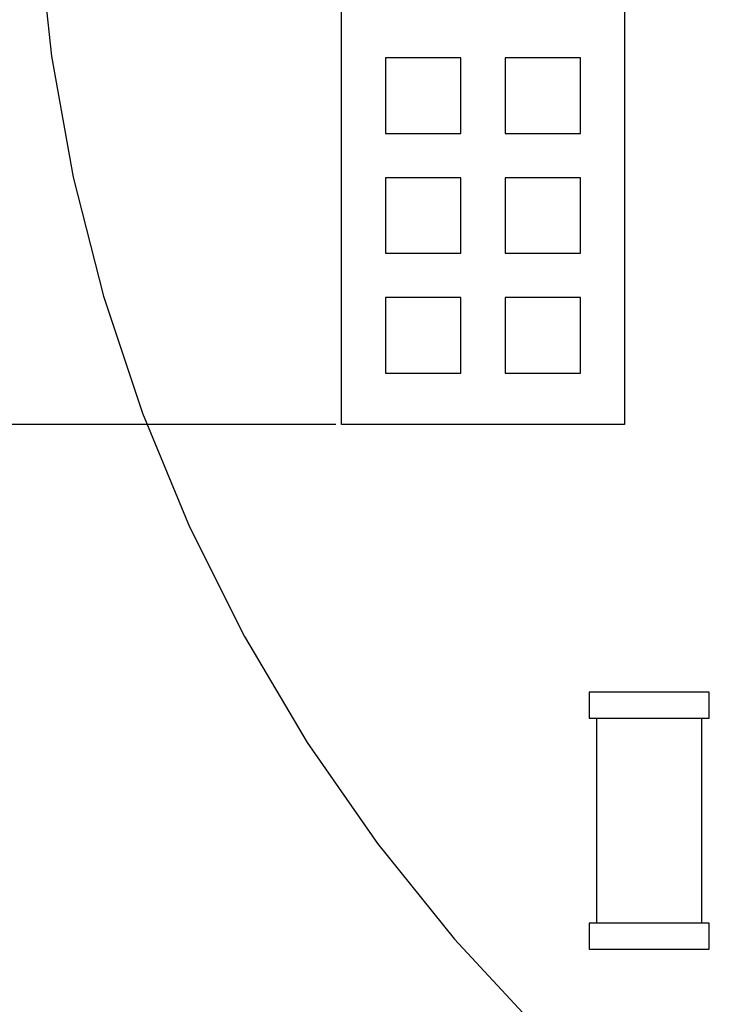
# Model space of a CAD drawing. Header units: millimetres. Extents: x -1 to 131, y 28 to 92.
# Tile 4 of 41: x 94.55 to 101.98, y 36.22 to 46.65. Entities that reach past the tile are written whole.
import ezdxf

# ---------------------------------------------------------------- set-up
doc = ezdxf.new("R2010")
doc.units = ezdxf.units.MM
doc.header["$LTSCALE"] = 1.21
doc.header["$MEASUREMENT"] = 0
doc.header["$PDMODE"] = 3
doc.header["$PDSIZE"] = 0.3125
doc.layers.get('0').update_dxf_attribs({"linetype": 'CONTINUOUS'})
doc.layers.get('DEFPOINTS').update_dxf_attribs({"linetype": 'CONTINUOUS'})
doc.layers.add('Dim', color=3, linetype='CONTINUOUS', lineweight=25)
doc.styles.get("Standard").update_dxf_attribs({"font": 'txt', "width": 0.8})
doc.dimstyles.get("Standard").update_dxf_attribs({"dimtxt": 0.15625, "dimasz": 0.1875, "dimexe": 0.125, "dimexo": 0.0625, "dimgap": 0.09, "dimtad": 0, "dimtih": 1, "dimtoh": 1, "dimzin": 4, "dimdsep": 46, "dimtxsty": 'Standard', "dimblk": '_FILLED', "dimblk1": '_FILLED', "dimblk2": '_FILLED', "dimcen": 0.09, "dimazin": 1, "dimtp": 0.01, "dimtm": 0.01, "dimtfac": 1, "dimtofl": 0, "dimtmove": 0, "dimatfit": 3, "dimldrblk": '_FILLED', "dimfxl": 1, "dimtolj": 1, "dimtzin": 4, "dimarcsym": 0})

# ---------------------------------------------------------------- blocks, each defined once
blk = doc.blocks.new('_FILLED')
at = {"color": 0, "linetype": 'ByBlock'}
blk.add_solid([(0, 0), (-1, 0.167), (-1, -0.167)], dxfattribs=at)
blk = doc.blocks.new('*D28')
at = {"color": 0, "linetype": 'ByBlock', "lineweight": -2}
for p, q in [((97.897, 55.465), (90.056, 55.465)), ((90.181, 55.465), (90.181, 50.272)), ((90.181, 42.365), (90.181, 47.559)), ((97.897, 42.365), (90.056, 42.365))]:
    blk.add_line(p, q, dxfattribs=at)
at = {"layer": 'DEFPOINTS', "color": 0, "linetype": 'ByBlock'}
for p in [(97.96, 55.465), (97.96, 42.365)]:
    blk.add_point(p, dxfattribs=at)
at = {"color": 0, "linetype": 'ByBlock', "lineweight": -2}
for p, rotation in [((90.181, 55.465), 90), ((90.181, 42.365), 270)]:
    blk.add_blockref('_FILLED', p, dxfattribs=dict(at, rotation=rotation))
at = {"color": 0, "linetype": 'ByBlock', "lineweight": -2, "insert": (90.181, 48.915), "char_height": 1, "attachment_point": 5, "rotation": 90}
blk.add_mtext('\\A1;13.10', dxfattribs=at)
blk = doc.blocks.new('*D29')
at = {"color": 0, "linetype": 'ByBlock', "lineweight": -2}
for p, q in [((97.897, 42.365), (90.056, 42.365)), ((90.181, 42.365), (90.181, 36.548)), ((90.181, 27.617), (90.181, 33.435)), ((106.492, 27.617), (90.056, 27.617))]:
    blk.add_line(p, q, dxfattribs=at)
at = {"layer": 'DEFPOINTS', "color": 0, "linetype": 'ByBlock'}
for p in [(97.96, 42.365), (106.555, 27.617)]:
    blk.add_point(p, dxfattribs=at)
at = {"color": 0, "linetype": 'ByBlock', "lineweight": -2}
for p, rotation in [((90.181, 42.365), 90), ((90.181, 27.617), 270)]:
    blk.add_blockref('_FILLED', p, dxfattribs=dict(at, rotation=rotation))
at = {"color": 0, "linetype": 'ByBlock', "lineweight": -2, "insert": (90.181, 34.991), "char_height": 1, "attachment_point": 5, "rotation": 90}
blk.add_mtext('\\A1;14.75', dxfattribs=at)
blk = doc.blocks.new('*D30')
at = {"color": 0, "linetype": 'ByBlock', "lineweight": -2}
for p, q in [((101.122, 58.665), (87.635, 58.665)), ((87.76, 58.665), (87.76, 44.631)), ((87.76, 27.617), (87.76, 41.651)), ((106.492, 27.617), (87.635, 27.617))]:
    blk.add_line(p, q, dxfattribs=at)
at = {"layer": 'DEFPOINTS', "color": 0, "linetype": 'ByBlock'}
for p in [(101.185, 58.665), (106.555, 27.617)]:
    blk.add_point(p, dxfattribs=at)
at = {"color": 0, "linetype": 'ByBlock', "lineweight": -2}
for p, rotation in [((87.76, 58.665), 90), ((87.76, 27.617), 270)]:
    blk.add_blockref('_FILLED', p, dxfattribs=dict(at, rotation=rotation))
at = {"color": 0, "linetype": 'ByBlock', "lineweight": -2, "insert": (87.76, 43.141), "char_height": 1, "attachment_point": 5, "rotation": 90}
blk.add_mtext('\\A1;31.05', dxfattribs=at)

msp = doc.modelspace()

# ---------------------------------------------------------------- linework, layer by layer
at = {"color": 7, "linetype": 'Continuous'}
for p, q in [((97.96, 42.365), (97.96, 55.465)), ((100.96, 55.465), (100.96, 42.365)), ((94.743, 47.565), (94.882, 46.269)), ((94.882, 46.269), (95.114, 44.986)), ((98.424, 46.249), (98.424, 45.449)), ((99.224, 46.249), (98.424, 46.249)), ((99.224, 45.449), (99.224, 46.249)), ((99.694, 46.249), (99.694, 45.449)), ((100.494, 46.249), (99.694, 46.249)), ((100.494, 45.449), (100.494, 46.249)), ((98.424, 45.449), (99.224, 45.449)), ((99.694, 45.449), (100.494, 45.449)), ((95.114, 44.986), (95.436, 43.723)), ((98.424, 44.979), (98.424, 44.179)), ((99.224, 44.979), (98.424, 44.979)), ((99.224, 44.179), (99.224, 44.979)), ((99.694, 44.979), (99.694, 44.179)), ((100.494, 44.979), (99.694, 44.979)), ((100.494, 44.179), (100.494, 44.979)), ((98.424, 44.179), (99.224, 44.179)), ((99.694, 44.179), (100.494, 44.179)), ((95.436, 43.723), (95.848, 42.486)), ((98.424, 43.709), (98.424, 42.909)), ((99.224, 43.709), (98.424, 43.709)), ((99.224, 42.909), (99.224, 43.709)), ((99.694, 43.709), (99.694, 42.909)), ((100.494, 43.709), (99.694, 43.709)), ((100.494, 42.909), (100.494, 43.709)), ((98.424, 42.909), (99.224, 42.909)), ((99.694, 42.909), (100.494, 42.909)), ((95.848, 42.486), (96.347, 41.281)), ((100.96, 42.365), (97.96, 42.365)), ((96.347, 41.281), (96.93, 40.116)), ((96.93, 40.116), (97.596, 38.995)), ((100.586, 39.527), (100.586, 39.252)), ((101.856, 39.527), (100.586, 39.527)), ((101.856, 39.252), (101.856, 39.527)), ((100.586, 39.252), (101.856, 39.252)), ((100.662, 39.252), (100.662, 37.078)), ((101.78, 37.078), (101.78, 39.252)), ((97.596, 38.995), (98.339, 37.924)), ((98.339, 37.924), (99.157, 36.909)), ((100.586, 37.078), (100.586, 36.803)), ((101.856, 37.078), (100.586, 37.078)), ((101.856, 36.803), (101.856, 37.078)), ((99.157, 36.909), (100.045, 35.955)), ((100.586, 36.803), (101.856, 36.803))]:
    msp.add_line(p, q, dxfattribs=at)

# ---------------------------------------------------------------- dimensions: what is measured, and where the dimension line sits
at = {"layer": 'Dim'}
for base, p1, p2, picture, middle in [((87.76, 58.665), (106.555, 27.617), (101.185, 58.665), '*D30', (87.76, 43.141)), ((90.181, 42.365), (97.96, 55.465), (97.96, 42.365), '*D28', (90.181, 48.915)), ((90.181, 42.365), (106.555, 27.617), (97.96, 42.365), '*D29', (90.181, 34.991))]:
    dim = msp.add_linear_dim(base=base, p1=p1, p2=p2, angle=90, dimstyle='Standard', override={"dimtxt": 1, "dimasz": 1, "dimtih": 0, "dimtoh": 0, "dimzin": 0, "dimcen": 0.198, "dimadec": 0, "dimazin": 0, "dimtp": 0, "dimtm": 0, "dimtdec": 4, "dimtzin": 0}, dxfattribs=at)
    dim.commit()
    dim.dimension.update_dxf_attribs({"geometry": picture, "text_midpoint": middle})

doc.saveas('drawing.dxf')
